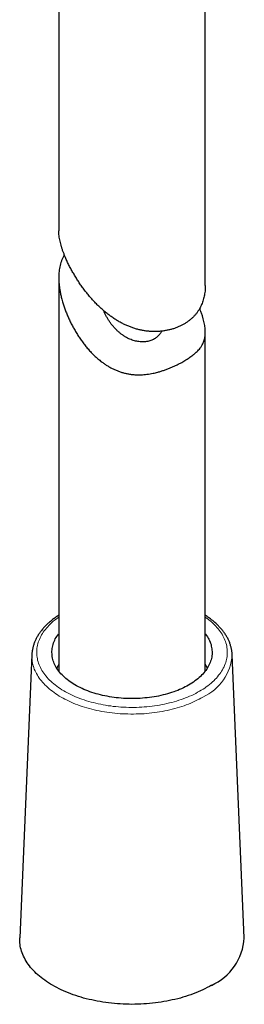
# Model space of a CAD drawing. Header units: millimetres. Extents: x 8 to 960, y 12 to 931.
# Tile 57 of 175: x 900 to 923, y 32 to 133. Entities that reach past the tile are written whole.
import ezdxf

# ---------------------------------------------------------------- set-up
doc = ezdxf.new("R2010")
doc.units = ezdxf.units.MM

msp = doc.modelspace()

# ---------------------------------------------------------------- linework, layer by layer
at = {"color": 7, "linetype": 'Continuous', "lineweight": 30}
for p, q in [((903.76, 139.87), (903.76, 110.88)), ((918.76, 105.31), (918.76, 137.91)), ((903.76, 106.08), (903.76, 65.81)), ((918.76, 65.81), (918.76, 100.51)), ((901.01, 67.48), (899.77, 38.5)), ((901.01, 67.48), (901.01, 67.48)), ((922.76, 38.5), (921.52, 67.48))]:
    msp.add_line(p, q, dxfattribs=at)
at = {"color": 8, "linetype": 'Continuous', "lineweight": 0, "flags": 128}
for points in [[(918.16, 63.74), (917.97, 63.64), (917.78, 63.53), (917.58, 63.43), (917.37, 63.33), (917.16, 63.24), (916.94, 63.15), (916.73, 63.06), (916.5, 62.98), (916.28, 62.89), (916.05, 62.82), (915.81, 62.74), (915.57, 62.67), (915.33, 62.61), (915.09, 62.55), (914.84, 62.49), (914.59, 62.43), (914.34, 62.38), (914.09, 62.34), (913.83, 62.29), (913.57, 62.25), (913.31, 62.22), (913.05, 62.19), (912.79, 62.16), (912.52, 62.14), (912.26, 62.12), (911.99, 62.11), (911.73, 62.1), (911.46, 62.1), (911.2, 62.09), (910.93, 62.1), (910.66, 62.11), (910.4, 62.12), (910.13, 62.13), (909.87, 62.15), (909.6, 62.18), (909.34, 62.2), (909.08, 62.24), (908.82, 62.27), (908.56, 62.31), (908.31, 62.36), (908.06, 62.41), (907.81, 62.46), (907.56, 62.52), (907.31, 62.58), (907.07, 62.64), (906.83, 62.71), (906.6, 62.78), (906.36, 62.86), (906.13, 62.93), (905.91, 63.02), (905.69, 63.1), (905.47, 63.19), (905.26, 63.29), (905.05, 63.38), (904.85, 63.48), (904.65, 63.58), (904.46, 63.69), (904.27, 63.8), (904.08, 63.91), (903.91, 64.03), (903.73, 64.14), (903.57, 64.26), (903.41, 64.39), (903.25, 64.51), (903.1, 64.64), (902.96, 64.77), (902.82, 64.9), (902.69, 65.03), (902.57, 65.17), (902.45, 65.31), (902.34, 65.45), (902.23, 65.59), (902.13, 65.73), (902.04, 65.88), (901.96, 66.02), (901.88, 66.17), (901.81, 66.32), (901.75, 66.47), (901.69, 66.62), (901.64, 66.77), (901.6, 66.92), (901.57, 67.08), (901.54, 67.23), (901.52, 67.38), (901.51, 67.54), (901.5, 67.69), (901.5, 67.84), (901.51, 68), (901.53, 68.15), (901.55, 68.3), (901.58, 68.46), (901.62, 68.61), (901.67, 68.76), (901.72, 68.91), (901.78, 69.06), (901.85, 69.21), (901.92, 69.36), (902, 69.51), (902.09, 69.65), (902.18, 69.8), (902.28, 69.94), (902.39, 70.08), (902.51, 70.22), (902.63, 70.35), (902.75, 70.49), (902.89, 70.62), (903.03, 70.75), (903.17, 70.88), (903.33, 71.01), (903.49, 71.13), (903.65, 71.25), (903.76, 71.33)], [(918.76, 71.33), (918.79, 71.31), (918.96, 71.19), (919.12, 71.07), (919.27, 70.95), (919.42, 70.82), (919.57, 70.69), (919.7, 70.56), (919.83, 70.42), (919.96, 70.29), (920.08, 70.15), (920.19, 70.01), (920.29, 69.87), (920.39, 69.72), (920.48, 69.58), (920.56, 69.43), (920.64, 69.29), (920.71, 69.14), (920.78, 68.99), (920.83, 68.84), (920.88, 68.69), (920.92, 68.53), (920.96, 68.38), (920.98, 68.23), (921, 68.07), (921.02, 67.92), (921.02, 67.77), (921.02, 67.61), (921.01, 67.46), (920.99, 67.31), (920.97, 67.15), (920.94, 67), (920.9, 66.85), (920.86, 66.7), (920.8, 66.54), (920.74, 66.39), (920.68, 66.25), (920.6, 66.1), (920.52, 65.95), (920.44, 65.81), (920.34, 65.66), (920.24, 65.52), (920.13, 65.38), (920.02, 65.24), (919.9, 65.1), (919.77, 64.97), (919.64, 64.83), (919.5, 64.7), (919.35, 64.57), (919.2, 64.45), (919.04, 64.32), (918.87, 64.2), (918.71, 64.08), (918.53, 63.97), (918.35, 63.85), (918.16, 63.74)], [(918.52, 63.15), (918.32, 63.04), (918.12, 62.93), (917.91, 62.83), (917.7, 62.73), (917.49, 62.63), (917.27, 62.53), (917.05, 62.44), (916.82, 62.36), (916.59, 62.27), (916.35, 62.19), (916.11, 62.12), (915.87, 62.04), (915.63, 61.97), (915.38, 61.91), (915.13, 61.85), (914.87, 61.79), (914.61, 61.74), (914.35, 61.69), (914.09, 61.64), (913.83, 61.6), (913.56, 61.56), (913.3, 61.53), (913.03, 61.5), (912.76, 61.48), (912.49, 61.45), (912.22, 61.44), (911.94, 61.42), (911.67, 61.42), (911.4, 61.41), (911.13, 61.41), (910.85, 61.42), (910.58, 61.42), (910.31, 61.44), (910.04, 61.45), (909.77, 61.48), (909.5, 61.5), (909.23, 61.53), (908.96, 61.56), (908.69, 61.6), (908.43, 61.64), (908.17, 61.69), (907.91, 61.74), (907.65, 61.79), (907.4, 61.85), (907.15, 61.91), (906.9, 61.97), (906.65, 62.04), (906.41, 62.12), (906.17, 62.19), (905.94, 62.27), (905.7, 62.36), (905.48, 62.44), (905.25, 62.53), (905.03, 62.63), (904.82, 62.73), (904.61, 62.83), (904.4, 62.93), (904.2, 63.04), (904.01, 63.15), (903.82, 63.26), (903.63, 63.38), (903.45, 63.49), (903.28, 63.62), (903.11, 63.74), (902.95, 63.87), (902.79, 64), (902.64, 64.13), (902.49, 64.26), (902.35, 64.4), (902.22, 64.53), (902.1, 64.67), (901.98, 64.82), (901.86, 64.96), (901.76, 65.1), (901.66, 65.25), (901.57, 65.4), (901.48, 65.55), (901.4, 65.7), (901.33, 65.85), (901.26, 66.01), (901.21, 66.16), (901.16, 66.31), (901.11, 66.47), (901.08, 66.63), (901.05, 66.78), (901.03, 66.94), (901.01, 67.1), (901, 67.26), (901, 67.41), (901.01, 67.48)]]:
    msp.add_lwpolyline(points, dxfattribs=at)
at = {"color": 7, "linetype": 'Continuous', "lineweight": 30, "flags": 128}
for points in [[(917.06, 64.38), (916.89, 64.28), (916.7, 64.19), (916.52, 64.1), (916.33, 64.01), (916.14, 63.92), (915.94, 63.84), (915.73, 63.76), (915.53, 63.69), (915.32, 63.61), (915.1, 63.55), (914.89, 63.48), (914.67, 63.42), (914.44, 63.37), (914.22, 63.31), (913.99, 63.26), (913.76, 63.22), (913.52, 63.18), (913.29, 63.14), (913.05, 63.11), (912.81, 63.08), (912.57, 63.06), (912.33, 63.04), (912.08, 63.02), (911.84, 63.01), (911.6, 63), (911.35, 63), (911.11, 63), (910.87, 63), (910.62, 63.01), (910.38, 63.02), (910.14, 63.04), (909.89, 63.06), (909.65, 63.09), (909.42, 63.12), (909.18, 63.15), (908.94, 63.19), (908.71, 63.23), (908.48, 63.28), (908.25, 63.33), (908.03, 63.38), (907.8, 63.44), (907.58, 63.5), (907.37, 63.56), (907.15, 63.63), (906.94, 63.7), (906.74, 63.78), (906.54, 63.86), (906.34, 63.94), (906.15, 64.03), (905.96, 64.12), (905.77, 64.21), (905.59, 64.31), (905.42, 64.41), (905.25, 64.51), (905.09, 64.61), (904.93, 64.72), (904.78, 64.83), (904.63, 64.94), (904.49, 65.06), (904.36, 65.18), (904.23, 65.3), (904.11, 65.42), (903.99, 65.54), (903.88, 65.67), (903.78, 65.8), (903.68, 65.93), (903.59, 66.06), (903.51, 66.19), (903.43, 66.32), (903.36, 66.46), (903.3, 66.59), (903.25, 66.73), (903.2, 66.87), (903.16, 67.01), (903.12, 67.15), (903.1, 67.29), (903.08, 67.43), (903.07, 67.57), (903.06, 67.71), (903.06, 67.85), (903.07, 67.99), (903.09, 68.13), (903.12, 68.27), (903.15, 68.41), (903.19, 68.55), (903.23, 68.69), (903.29, 68.83), (903.35, 68.97), (903.41, 69.1), (903.49, 69.24), (903.57, 69.37), (903.66, 69.5), (903.75, 69.63), (903.76, 69.64)], [(918.76, 69.64), (918.8, 69.6), (918.89, 69.47), (918.98, 69.33), (919.05, 69.2), (919.13, 69.07), (919.19, 68.93), (919.25, 68.79), (919.3, 68.66), (919.35, 68.52), (919.38, 68.38), (919.41, 68.24), (919.44, 68.1), (919.45, 67.96), (919.46, 67.82), (919.46, 67.68), (919.46, 67.53), (919.44, 67.39), (919.42, 67.25), (919.39, 67.11), (919.36, 66.97), (919.31, 66.84), (919.27, 66.7), (919.21, 66.56), (919.14, 66.42), (919.07, 66.29), (919, 66.16), (918.91, 66.02), (918.82, 65.89), (918.72, 65.76), (918.62, 65.64), (918.51, 65.51), (918.39, 65.39), (918.26, 65.27), (918.13, 65.15), (918, 65.03), (917.86, 64.92), (917.71, 64.8), (917.55, 64.69), (917.4, 64.59), (917.23, 64.48), (917.06, 64.38)], [(919.39, 33.64), (919.18, 33.52), (918.96, 33.4), (918.73, 33.29), (918.5, 33.17), (918.26, 33.07), (918.02, 32.96), (917.78, 32.86), (917.53, 32.77), (917.27, 32.67), (917.01, 32.58), (916.75, 32.5), (916.48, 32.42), (916.21, 32.34), (915.94, 32.27), (915.66, 32.2), (915.38, 32.14), (915.1, 32.08), (914.82, 32.02), (914.53, 31.97), (914.24, 31.92), (913.95, 31.88), (913.65, 31.84), (913.36, 31.81), (913.06, 31.78), (912.76, 31.75), (912.46, 31.73), (912.16, 31.71), (911.86, 31.7), (911.56, 31.7), (911.26, 31.69), (910.96, 31.7), (910.66, 31.7), (910.36, 31.71), (910.06, 31.73), (909.76, 31.75), (909.46, 31.78), (909.17, 31.81), (908.87, 31.84), (908.58, 31.88), (908.29, 31.92), (908, 31.97), (907.71, 32.02), (907.42, 32.08), (907.14, 32.14), (906.86, 32.2), (906.58, 32.27), (906.31, 32.34), (906.04, 32.42), (905.77, 32.5), (905.51, 32.58), (905.25, 32.67), (905, 32.77), (904.75, 32.86), (904.5, 32.96), (904.26, 33.07), (904.02, 33.17), (903.79, 33.29), (903.57, 33.4), (903.35, 33.52), (903.13, 33.64), (902.92, 33.76), (902.72, 33.89), (902.52, 34.02), (902.32, 34.16), (902.14, 34.29), (901.96, 34.43), (901.78, 34.57), (901.62, 34.72), (901.46, 34.86), (901.3, 35.01), (901.16, 35.17), (901.02, 35.32), (900.88, 35.48), (900.76, 35.63), (900.64, 35.79), (900.53, 35.95), (900.42, 36.12), (900.32, 36.28), (900.24, 36.45), (900.15, 36.61), (900.08, 36.78), (900.01, 36.95), (899.95, 37.12), (899.9, 37.29), (899.86, 37.47), (899.82, 37.64), (899.8, 37.81), (899.78, 37.99), (899.77, 38.16), (899.76, 38.33), (899.77, 38.5)]]:
    msp.add_lwpolyline(points, dxfattribs=at)
at = {"color": 8, "linetype": 'Continuous', "lineweight": 0}
msp.add_arc((916.43, 67.8), 5.09, 294.1291, 356.4589, dxfattribs=at)
at = {"color": 7, "linetype": 'Continuous', "lineweight": 30}
for centre, radius, start, end in [((906.66, 64.61), 3.45, 147.1685, 154.1746), ((915.87, 64.61), 3.45, 25.8254, 32.8315), ((917.04, 38.86), 5.73, 294.2234, 356.3645)]:
    msp.add_arc(centre, radius, start, end, dxfattribs=at)
for points, knots in [([(918.76, 105.31), (918.76, 105.24), (918.76, 105.08), (918.75, 104.83), (918.72, 104.57), (918.68, 104.32), (918.63, 104.07), (918.56, 103.82), (918.49, 103.58), (918.39, 103.35), (918.29, 103.12), (918.16, 102.89), (918.01, 102.65), (917.84, 102.41), (917.65, 102.19), (917.43, 101.97), (917.2, 101.77), (916.96, 101.58), (916.7, 101.41), (916.43, 101.26), (916.14, 101.11), (915.84, 100.98), (915.52, 100.87), (915.19, 100.78), (914.86, 100.7), (914.52, 100.64), (914.17, 100.6), (913.81, 100.57), (913.44, 100.57), (913.07, 100.59), (912.71, 100.63), (912.35, 100.69), (911.99, 100.76), (911.63, 100.86), (911.27, 100.98), (910.92, 101.11), (910.57, 101.26), (910.22, 101.44), (909.86, 101.63), (909.5, 101.86), (909.17, 102.08), (908.85, 102.32), (908.53, 102.56), (908.19, 102.86), (907.86, 103.17), (907.53, 103.49), (907.22, 103.83), (906.91, 104.18), (906.62, 104.54), (906.33, 104.91), (906.06, 105.28), (905.8, 105.66), (905.56, 106.05), (905.32, 106.44), (905.09, 106.84), (904.87, 107.25), (904.7, 107.59), (904.58, 107.87), (904.47, 108.1), (904.36, 108.37), (904.24, 108.67), (904.13, 108.97), (904.04, 109.26), (903.96, 109.56), (903.89, 109.84), (903.83, 110.12), (903.79, 110.38), (903.77, 110.64), (903.76, 110.8), (903.76, 110.88)], [0, 0, 0, 0, 0.009628, 0.02221, 0.03437, 0.046683, 0.059002, 0.071315, 0.083872, 0.096437, 0.108994, 0.121724, 0.136576, 0.151441, 0.166294, 0.181469, 0.196656, 0.211831, 0.226698, 0.241577, 0.256444, 0.271628, 0.286824, 0.302007, 0.316993, 0.33199, 0.346975, 0.362296, 0.37763, 0.392951, 0.407689, 0.422439, 0.437179, 0.452217, 0.467267, 0.482307, 0.497586, 0.512876, 0.528157, 0.545583, 0.563011, 0.574714, 0.59218, 0.609733, 0.627285, 0.645091, 0.662897, 0.680945, 0.698994, 0.717113, 0.734961, 0.752881, 0.7708, 0.788991, 0.80718, 0.825681, 0.84418, 0.853496, 0.862812, 0.876437, 0.890069, 0.903693, 0.91757, 0.931457, 0.945332, 0.959002, 0.972685, 0.986354, 1, 1, 1, 1]), ([(904.33, 108.45), (904.29, 108.37), (904.2, 108.2), (904.08, 107.93), (903.98, 107.65), (903.9, 107.35), (903.84, 107.05), (903.79, 106.74), (903.77, 106.42), (903.76, 106.1), (903.77, 105.76), (903.79, 105.42), (903.83, 105.07), (903.89, 104.7), (903.97, 104.31), (904.06, 103.95), (904.16, 103.59), (904.27, 103.22), (904.42, 102.81), (904.58, 102.4), (904.75, 101.99), (904.94, 101.58), (905.15, 101.18), (905.37, 100.77), (905.6, 100.38), (905.85, 99.99), (906.11, 99.61), (906.39, 99.24), (906.68, 98.88), (907, 98.53), (907.33, 98.19), (907.62, 97.91), (907.86, 97.71), (908.08, 97.53), (908.33, 97.34), (908.62, 97.15), (908.92, 96.96), (909.24, 96.79), (909.56, 96.64), (909.89, 96.51), (910.23, 96.39), (910.57, 96.3), (910.92, 96.23), (911.27, 96.18), (911.63, 96.15), (911.95, 96.14), (912.23, 96.15), (912.5, 96.17), (912.79, 96.2), (913.11, 96.24), (913.4, 96.3), (913.66, 96.36), (913.94, 96.43), (914.24, 96.52), (914.59, 96.63), (914.92, 96.75), (915.25, 96.89), (915.57, 97.03), (915.86, 97.16), (916.12, 97.29), (916.35, 97.42), (916.58, 97.55), (916.79, 97.68), (917, 97.81), (917.2, 97.94), (917.39, 98.08), (917.56, 98.21), (917.71, 98.34), (917.86, 98.47), (918.01, 98.62), (918.16, 98.78), (918.28, 98.94), (918.38, 99.09), (918.43, 99.18), (918.46, 99.23)], [0, 0, 0, 0, 0.013005, 0.027965, 0.042912, 0.05729, 0.07168, 0.08606, 0.100731, 0.115413, 0.130086, 0.144992, 0.159908, 0.174816, 0.191817, 0.208819, 0.220236, 0.237276, 0.2544, 0.271524, 0.288895, 0.306266, 0.323874, 0.341482, 0.359158, 0.376571, 0.394053, 0.411534, 0.429281, 0.447026, 0.465075, 0.483123, 0.492211, 0.501299, 0.514592, 0.527891, 0.541182, 0.55472, 0.568269, 0.581805, 0.595141, 0.608489, 0.621825, 0.635509, 0.649207, 0.662893, 0.672028, 0.681162, 0.693508, 0.705861, 0.718208, 0.72759, 0.736972, 0.751215, 0.765467, 0.779711, 0.794203, 0.808705, 0.823197, 0.834901, 0.846738, 0.858581, 0.870419, 0.882466, 0.894519, 0.906567, 0.918758, 0.928785, 0.938811, 0.952347, 0.96589, 0.979426, 0.989713, 1, 1, 1, 1]), ([(918.46, 99.23), (918.49, 99.29), (918.55, 99.41), (918.62, 99.6), (918.68, 99.8), (918.73, 100.01), (918.75, 100.23), (918.76, 100.46), (918.76, 100.7), (918.74, 100.95), (918.71, 101.21), (918.66, 101.47), (918.59, 101.75), (918.51, 102.05), (918.41, 102.37), (918.3, 102.67), (918.23, 102.87), (918.19, 102.95)], [0, 0, 0, 0, 0.065225, 0.130488, 0.195706, 0.262204, 0.328754, 0.395245, 0.460619, 0.526052, 0.591425, 0.658397, 0.725432, 0.792412, 0.869043, 0.945749, 1, 1, 1, 1]), ([(913.55, 99.82), (913.49, 99.79), (913.37, 99.72), (913.18, 99.65), (912.97, 99.59), (912.76, 99.54), (912.54, 99.52), (912.32, 99.51), (912.09, 99.53), (911.86, 99.56), (911.63, 99.6), (911.39, 99.67), (911.16, 99.75), (910.92, 99.85), (910.69, 99.97), (910.45, 100.12), (910.22, 100.27), (909.98, 100.46), (909.75, 100.66), (909.52, 100.9), (909.3, 101.15), (909.09, 101.4), (908.91, 101.67), (908.74, 101.93), (908.59, 102.21), (908.47, 102.47), (908.4, 102.63), (908.37, 102.71)], [0, 0, 0, 0, 0.0354659, 0.0710622, 0.1066606, 0.1421292, 0.1775497, 0.213091, 0.2486398, 0.2840704, 0.3204176, 0.3568721, 0.3933398, 0.4297051, 0.4699665, 0.5103328, 0.5507166, 0.5910017, 0.6386167, 0.6863522, 0.7341039, 0.7817412, 0.8274477, 0.8732893, 0.9191735, 0.9650093, 1, 1, 1, 1]), ([(914.29, 100.61), (914.29, 100.61), (914.27, 100.55), (914.2, 100.45), (914.1, 100.3), (913.99, 100.16), (913.85, 100.03), (913.71, 99.92), (913.6, 99.85), (913.55, 99.82)], [0, 0, 0, 0, 0.005521, 0.173671, 0.338421, 0.503961, 0.669758, 0.835272, 1, 1, 1, 1]), ([(903.76, 71.53), (903.75, 71.52), (903.68, 71.47), (903.55, 71.39), (903.38, 71.27), (903.21, 71.15), (903.05, 71.02), (902.9, 70.9), (902.75, 70.77), (902.6, 70.64), (902.47, 70.5), (902.33, 70.37), (902.21, 70.23), (902.09, 70.09), (901.97, 69.95), (901.86, 69.8), (901.76, 69.66), (901.66, 69.51), (901.57, 69.36), (901.49, 69.21), (901.41, 69.06), (901.34, 68.91), (901.28, 68.76), (901.22, 68.6), (901.17, 68.45), (901.13, 68.29), (901.09, 68.14), (901.06, 67.98), (901.03, 67.82), (901.02, 67.67), (901.01, 67.55), (901.01, 67.49), (901.01, 67.48)], [0, 0, 0, 0, 0.007685, 0.04356, 0.079433, 0.115302, 0.151162, 0.187008, 0.222836, 0.258639, 0.294411, 0.330145, 0.365834, 0.40147, 0.437044, 0.472549, 0.507977, 0.54332, 0.578572, 0.613726, 0.648777, 0.683724, 0.718563, 0.753296, 0.787925, 0.822454, 0.85689, 0.891241, 0.925518, 0.959733, 0.9939, 1, 1, 1, 1]), ([(921.52, 67.48), (921.52, 67.53), (921.51, 67.63), (921.49, 67.79), (921.47, 67.94), (921.44, 68.1), (921.41, 68.25), (921.36, 68.41), (921.32, 68.56), (921.26, 68.72), (921.2, 68.87), (921.13, 69.02), (921.06, 69.17), (920.97, 69.32), (920.89, 69.47), (920.79, 69.61), (920.69, 69.76), (920.59, 69.9), (920.48, 70.04), (920.36, 70.18), (920.23, 70.32), (920.1, 70.46), (919.97, 70.59), (919.83, 70.72), (919.68, 70.85), (919.53, 70.98), (919.37, 71.1), (919.21, 71.22), (919.04, 71.34), (918.89, 71.44), (918.8, 71.5), (918.76, 71.53)], [0, 0, 0, 0, 0.0328639, 0.0669648, 0.1010916, 0.1352591, 0.169481, 0.2037697, 0.2381363, 0.2725898, 0.3071376, 0.3417849, 0.376535, 0.4113891, 0.4463467, 0.4814053, 0.5165613, 0.5518093, 0.5871433, 0.6225563, 0.6580409, 0.6935894, 0.729194, 0.764847, 0.8005413, 0.8362698, 0.872026, 0.9078041, 0.9435987, 0.9794051, 1, 1, 1, 1])]:
    msp.add_open_spline(points, degree=3, knots=knots, dxfattribs=at)

doc.saveas('drawing.dxf')
